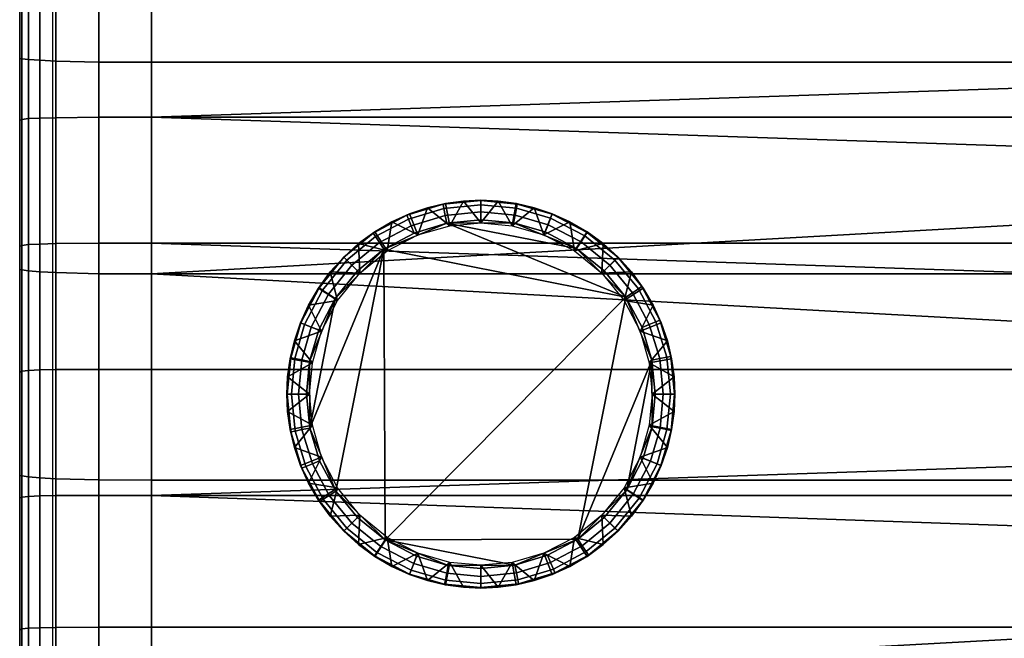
# Model space of a CAD drawing. Header units: millimetres. Extents: x -305 to 305, y -366 to 365.
# Tile 2 of 31: x -305 to -156, y -270 to -176. Entities that reach past the tile are written whole.
import ezdxf

# ---------------------------------------------------------------- set-up
doc = ezdxf.new("R2010")
doc.units = ezdxf.units.MM
doc.header["$MEASUREMENT"] = 0
for name, color, linetype in [('korpus', 251, 'Continuous'), ('nozky', 7, 'Continuous'), ('pudsymbol', 7, 'Continuous'), ('sedak', 60, 'Continuous')]:
    doc.layers.add(name, color=color, linetype=linetype)

msp = doc.modelspace()

# ---------------------------------------------------------------- meshes
at = {"layer": 'korpus'}
mesh = msp.add_polyface(dxfattribs=at)
corners = [(285, 6.61, 24.85), (285, -33.16, 24.94), (-285, -33.16, 24.94), (285, -72.53, 24.98), (-285, -72.53, 24.98), (-285, -118.86, 25), (285, -150.93, 25), (-285, -150.93, 25), (285, -182.78, 25), (-285, -182.78, 25), (-285, -214.93, 25.03), (285, -246.25, 25.22), (-285, -246.25, 25.22), (-305, -96.06, 381.42), (-305, -76.94, 380.27), (-305, -91.04, 366.05), (-305, -134.3, 383.66), (-305, -136.32, 366.05), (-305, -153.41, 384.77), (-305, -115.18, 382.55), (-305, -181.6, 366.05), (-305, -172.53, 385.87), (-305, -38.72, 377.9), (-305, -0.48, 366.05), (-305, -57.83, 379.1), (-305, -0.48, 317.69), (-305, -45.76, 317.69), (-293, -72.51, 25.16), (-293, -33.15, 25.12), (-299.52, -72.45, 26.38), (-299.52, -33.12, 26.34), (-301.92, -72.41, 27.64), (-301.92, -33.1, 27.6), (-303.64, -72.36, 29.45), (-303.64, -33.07, 29.41), (-304.67, -72.31, 31.88), (-304.67, -33.05, 31.85), (-292.99, -118.84, 25.18), (-299.52, -118.75, 26.39), (-301.92, -118.68, 27.65), (-303.64, -118.61, 29.46), (-304.67, -118.54, 31.89), (-292.99, -150.91, 25.18), (-299.52, -150.79, 26.39), (-301.92, -150.7, 27.65), (-303.64, -150.6, 29.46), (-304.67, -150.52, 31.89), (-293, -182.75, 25.18), (-299.52, -182.6, 26.39), (-301.92, -182.49, 27.65), (-303.64, -182.36, 29.46), (-304.67, -182.26, 31.89), (-293, -214.9, 25.22), (-299.52, -214.73, 26.43), (-301.92, -214.6, 27.69), (-303.64, -214.45, 29.49), (-304.67, -214.32, 31.92), (-293, -246.22, 25.4), (-299.52, -246.04, 26.61), (-301.92, -245.9, 27.87), (-303.64, -245.74, 29.68), (-304.67, -245.6, 32.11), (-293, -277.57, 25.96), (-285, -277.6, 25.78), (-299.52, -277.39, 27.17), (-301.92, -277.25, 28.42), (-303.64, -277.08, 30.23), (-304.67, -276.93, 32.66), (-292.99, -289.01, 26.35), (-285, -289.04, 26.17), (-299.52, -288.85, 27.56), (-301.92, -288.71, 28.81), (-303.64, -288.54, 30.61), (-304.67, -288.36, 33.04), (-305, -118.52, 34.99), (-305, -72.29, 34.99), (-305, -182.22, 35), (-305, -150.48, 35), (-305, -33.04, 34.95), (-305, -245.52, 35.21), (-305, -214.26, 35.03), (-305, -288.2, 36.14), (-305, -276.82, 35.76)]
mesh.append_faces([[corners[k] for k in face] for face in [(0, 1, 2, 2), (2, 3, 4, 4), (5, 6, 7, 7), (7, 8, 9, 9), (10, 11, 12, 12), (13, 14, 15, 15), (16, 17, 18, 18), (17, 16, 19, 19), (15, 19, 13, 13), (18, 20, 21, 21), (22, 23, 15, 15), (24, 22, 15, 15), (17, 20, 18, 18), (23, 25, 26, 26), (27, 28, 2, 4), (29, 30, 28, 27), (31, 32, 30, 29), (33, 34, 32, 31), (35, 36, 34, 33), (37, 27, 4, 5), (38, 29, 27, 37), (39, 31, 29, 38), (40, 33, 31, 39), (41, 35, 33, 40), (42, 37, 5, 7), (43, 38, 37, 42), (44, 39, 38, 43), (45, 40, 39, 44), (46, 41, 40, 45), (47, 42, 7, 9), (48, 43, 42, 47), (49, 44, 43, 48), (50, 45, 44, 49), (51, 46, 45, 50), (52, 47, 9, 10), (53, 48, 47, 52), (54, 49, 48, 53), (55, 50, 49, 54), (56, 51, 50, 55), (57, 52, 10, 12), (58, 53, 52, 57), (59, 54, 53, 58), (60, 55, 54, 59), (61, 56, 55, 60), (62, 57, 12, 63), (64, 58, 57, 62), (65, 59, 58, 64), (66, 60, 59, 65), (67, 61, 60, 66), (68, 62, 63, 69), (70, 64, 62, 68), (71, 65, 64, 70), (72, 66, 65, 71), (73, 67, 66, 72), (41, 74, 75, 35), (51, 76, 77, 46), (46, 77, 74, 41), (35, 75, 78, 36), (61, 79, 80, 56), (73, 81, 82, 67), (67, 82, 79, 61), (56, 80, 76, 51)]])
mesh = msp.add_polyface(dxfattribs=at)
corners = [(-305, -226.88, 124.27), (-305, -226.88, 75.91), (-305, -272.16, 75.91), (-305, -272.16, 124.27), (-305, -226.88, 172.62), (-305, -272.16, 172.62), (-305, -226.88, 220.98), (-305, -272.16, 220.98), (-305, -226.88, 269.33), (-305, -272.16, 269.33), (-305, -226.88, 317.69), (-305, -272.16, 317.69), (-305, -226.88, 366.05), (-305, -272.16, 366.05), (-305, -181.6, 124.27), (-305, -181.6, 75.91), (-305, -181.6, 172.62), (-305, -181.6, 220.98), (-305, -181.6, 269.33), (-305, -181.6, 317.69), (-305, -181.6, 366.05), (-305, -136.32, 124.27), (-305, -136.32, 75.91), (-305, -136.32, 172.62), (-305, -136.32, 220.98), (-305, -136.32, 269.33), (-305, -136.32, 317.69), (-305, -136.32, 366.05), (-305, -91.04, 124.27), (-305, -91.04, 75.91), (-305, -91.04, 172.62), (-305, -91.04, 220.98), (-305, -91.04, 269.33), (-305, -91.04, 317.69), (-305, -91.04, 366.05), (-305, -45.76, 124.27), (-305, -45.76, 75.91), (-305, -45.76, 172.62), (-305, -45.76, 220.98), (-305, -45.76, 269.33), (-305, -45.76, 317.69), (-305, -0.48, 124.27), (-305, -0.48, 75.91), (-305, -0.48, 172.62), (-305, -0.48, 220.98), (-305, -0.48, 269.33), (-305, -0.48, 317.69), (-305, -182.22, 35), (-305, -150.48, 35), (-305, -118.52, 34.99), (-305, -245.52, 35.21), (-305, -276.82, 35.76), (-305, -214.26, 35.03), (-305, -72.29, 34.99), (-305, -33.04, 34.95), (-305, -288.2, 36.14), (-305, -298.01, 36.61), (-305, -249.01, 390.29), (-305, -210.77, 388.07), (-305, -287.26, 392.39), (-305, -269.02, 391.45), (-305, -229.89, 389.17), (-305, -191.65, 386.97), (-305, -172.53, 385.87), (-305, -115.18, 382.55), (-305, -0.48, 366.05), (-305, -38.72, 377.9), (-305, -18.77, 376.6), (-305, -76.94, 380.27), (-305, -57.83, 379.1)]
mesh.append_faces([[corners[k] for k in face] for face in [(0, 1, 2, 3), (4, 0, 3, 5), (6, 4, 5, 7), (8, 6, 7, 9), (10, 8, 9, 11), (12, 10, 11, 13), (14, 15, 1, 0), (16, 14, 0, 4), (17, 16, 4, 6), (18, 17, 6, 8), (19, 18, 8, 10), (20, 19, 10, 12), (21, 22, 15, 14), (23, 21, 14, 16), (24, 23, 16, 17), (25, 24, 17, 18), (26, 25, 18, 19), (27, 26, 19, 20), (28, 29, 22, 21), (30, 28, 21, 23), (31, 30, 23, 24), (32, 31, 24, 25), (33, 32, 25, 26), (34, 33, 26, 27), (35, 36, 29, 28), (37, 35, 28, 30), (38, 37, 30, 31), (39, 38, 31, 32), (40, 39, 32, 33), (34, 40, 33, 33), (41, 42, 36, 35), (43, 41, 35, 37), (44, 43, 37, 38), (45, 44, 38, 39), (46, 45, 39, 40), (47, 15, 48, 48), (48, 22, 49, 49), (50, 51, 2, 2), (52, 50, 1, 1), (52, 1, 47, 47), (53, 49, 29, 29), (54, 53, 36, 36), (55, 56, 2, 2), (51, 55, 2, 2), (15, 47, 1, 1), (2, 1, 50, 50), (48, 15, 22, 22), (29, 49, 22, 22), (42, 54, 36, 36), (29, 36, 53, 53), (12, 13, 57, 57), (20, 12, 58, 58), (59, 60, 13, 13), (57, 61, 12, 12), (13, 60, 57, 57), (61, 58, 12, 12), (58, 62, 20, 20), (62, 63, 20, 20), (34, 27, 64, 64), (65, 40, 34, 34), (66, 67, 65, 65), (68, 69, 34, 34)]])
mesh = msp.add_polyface(dxfattribs=at)
corners = [(285, -72.53, 24.98), (-285, -33.16, 24.94), (285, -33.16, 24.94), (285, -118.86, 25), (-285, -118.86, 25), (-285, -72.53, 24.98), (285, -150.93, 25), (285, -182.78, 25), (-285, -150.93, 25), (285, -214.93, 25.03), (-285, -214.93, 25.03), (-285, -182.78, 25), (285, -246.25, 25.22), (285, -277.6, 25.78), (-285, -277.6, 25.78), (-285, -246.25, 25.22), (-285, -289.04, 26.17), (305, -226.88, 124.27), (305, -272.16, 124.27), (305, -272.16, 75.91), (305, -226.88, 75.91), (305, -226.88, 172.62), (305, -272.16, 172.62), (305, -226.88, 220.98), (305, -272.16, 220.98), (293, -72.51, 25.16), (293, -33.15, 25.12), (299.52, -72.45, 26.38), (299.52, -33.12, 26.34), (301.92, -72.41, 27.64), (301.92, -33.1, 27.6), (303.64, -72.36, 29.45), (303.64, -33.07, 29.41), (304.67, -72.31, 31.88), (304.67, -33.05, 31.85), (292.99, -118.84, 25.18), (299.52, -118.75, 26.39), (301.92, -118.68, 27.65), (303.64, -118.61, 29.46), (304.67, -118.54, 31.89), (292.99, -150.91, 25.18), (299.52, -150.79, 26.39), (301.92, -150.7, 27.65), (303.64, -150.6, 29.46), (304.67, -150.52, 31.89), (293, -182.75, 25.18), (299.52, -182.6, 26.39), (301.92, -182.49, 27.65), (303.64, -182.36, 29.46), (304.67, -182.26, 31.89), (293, -214.9, 25.22), (299.52, -214.73, 26.43), (301.92, -214.6, 27.69), (303.64, -214.45, 29.49), (304.67, -214.32, 31.92), (293, -246.22, 25.4), (299.52, -246.04, 26.61), (301.92, -245.9, 27.87), (303.64, -245.74, 29.68), (304.67, -245.6, 32.11), (293, -277.57, 25.96), (299.52, -277.39, 27.17), (301.92, -277.25, 28.42), (303.64, -277.08, 30.23), (304.67, -276.93, 32.66), (292.99, -289.01, 26.35), (285, -289.04, 26.17), (299.52, -288.85, 27.56), (301.92, -288.71, 28.81), (303.64, -288.54, 30.61), (304.67, -288.36, 33.04), (305, -72.29, 34.99), (305, -118.52, 34.99), (305, -150.48, 35), (305, -182.22, 35), (305, -33.04, 34.95), (305, -214.26, 35.03), (305, -245.52, 35.21), (305, -276.82, 35.76), (305, -288.2, 36.14)]
mesh.append_faces([[corners[k] for k in face] for face in [(0, 1, 2, 2), (0, 3, 4, 4), (4, 5, 0, 0), (6, 4, 3, 3), (7, 8, 6, 6), (7, 9, 10, 10), (10, 11, 7, 7), (12, 10, 9, 9), (12, 13, 14, 14), (14, 15, 12, 12), (16, 14, 13, 13), (17, 18, 19, 20), (21, 22, 18, 17), (23, 24, 22, 21), (25, 0, 2, 26), (27, 25, 26, 28), (29, 27, 28, 30), (31, 29, 30, 32), (33, 31, 32, 34), (35, 3, 0, 25), (36, 35, 25, 27), (37, 36, 27, 29), (38, 37, 29, 31), (39, 38, 31, 33), (40, 6, 3, 35), (41, 40, 35, 36), (42, 41, 36, 37), (43, 42, 37, 38), (44, 43, 38, 39), (45, 7, 6, 40), (46, 45, 40, 41), (47, 46, 41, 42), (48, 47, 42, 43), (49, 48, 43, 44), (50, 9, 7, 45), (51, 50, 45, 46), (52, 51, 46, 47), (53, 52, 47, 48), (54, 53, 48, 49), (55, 12, 9, 50), (56, 55, 50, 51), (57, 56, 51, 52), (58, 57, 52, 53), (59, 58, 53, 54), (60, 13, 12, 55), (61, 60, 55, 56), (62, 61, 56, 57), (63, 62, 57, 58), (64, 63, 58, 59), (65, 66, 13, 60), (67, 65, 60, 61), (68, 67, 61, 62), (69, 68, 62, 63), (70, 69, 63, 64), (39, 33, 71, 72), (49, 44, 73, 74), (44, 39, 72, 73), (33, 34, 75, 71), (59, 54, 76, 77), (70, 64, 78, 79), (64, 59, 77, 78), (54, 49, 74, 76)]])
at = {"layer": 'nozky'}
mesh = msp.add_polyface(dxfattribs=at)
corners = [(-249.23, -211.42, 25), (-251.11, -208.54, 3.47), (-253.56, -210.32, 3.47), (-248.52, -207.03, 3.47), (-255.82, -212.36, 3.47), (-253.38, -214.8, 25), (-244.57, -209.01, 25), (-243.1, -204.88, 3.47), (-245.84, -205.81, 3.47), (-239.73, -207.62, 25), (-240.36, -204.23, 3.47), (-235, -207.18, 25), (-235, -203.74, 3.47), (-237.65, -203.86, 3.47), (-212.98, -218.47), (-249.71, -211.17), (-240.17, -207.21), (-245.13, -208.72), (-260.97, -238.35), (-257.13, -218.65), (-253.73, -214.46), (-257.02, -247.9), (-235, -206.7), (-230.04, -207.17), (-240.61, -204.97, 1.05), (-240.73, -204.36, 2.25), (-235, -203.8, 2.25), (-235, -204.42, 1.05), (-240.4, -206.04, 0.25), (-235, -205.5, 0.25), (-246.01, -206.61, 1.05), (-246.25, -206.03, 2.25), (-245.59, -207.61, 0.25), (-250.98, -209.27, 1.05), (-251.33, -208.75, 2.25), (-250.38, -210.17, 0.25), (-255.34, -212.84, 1.05), (-255.78, -212.4, 2.25), (-254.57, -213.61, 0.25)]
mesh.append_faces([[corners[k] for k in face] for face in [(0, 1, 2, 2), (0, 3, 1, 1), (2, 4, 5, 5), (6, 7, 8, 8), (9, 10, 7, 7), (11, 12, 13, 13), (13, 10, 9, 9), (8, 3, 6, 6), (5, 0, 2, 2), (0, 6, 3, 3), (9, 11, 13, 13), (6, 9, 7, 7), (14, 15, 16, 16), (16, 15, 17, 17), (18, 19, 15, 15), (20, 15, 19, 19), (21, 18, 15, 15), (22, 23, 16, 16), (24, 25, 26, 27), (28, 24, 27, 29), (30, 31, 25, 24), (32, 30, 24, 28), (33, 34, 31, 30), (35, 33, 30, 32), (36, 37, 34, 33), (38, 36, 33, 35), (25, 10, 13, 13), (31, 8, 7, 25), (3, 8, 31, 31), (1, 3, 34, 34), (25, 7, 10, 10), (13, 26, 25, 25), (1, 34, 2, 2), (28, 29, 22, 16), (16, 17, 32, 28), (3, 31, 34, 34), (35, 32, 17, 15), (37, 2, 34, 34), (38, 35, 15, 20)]])
mesh = msp.add_polyface(dxfattribs=at)
corners = [(-235, -207.18, 25), (-232.35, -203.86, 3.47), (-235, -203.74, 3.47), (-230.27, -207.62, 25), (-226.9, -204.88, 3.47), (-229.64, -204.23, 3.47), (-225.43, -209.01, 25), (-224.16, -205.81, 3.47), (-220.77, -211.42, 25), (-218.89, -208.54, 3.47), (-221.48, -207.03, 3.47), (-216.44, -210.32, 3.47), (-216.62, -214.8, 25), (-212.14, -214.62, 3.47), (-214.18, -212.36, 3.47), (-220.46, -211.05), (-230.04, -207.17), (-225.25, -208.56), (-240.17, -207.21), (-212.98, -218.47), (-216.27, -214.46), (-219.21, -209.14, 1.05), (-218.87, -208.62, 2.25), (-214.22, -212.4, 2.25), (-214.66, -212.84, 1.05), (-219.8, -210.05, 0.25), (-215.43, -213.61, 0.25), (-224.41, -206.44, 1.05), (-224.18, -205.86, 2.25), (-224.81, -207.45, 0.25), (-229.61, -204.93, 1.05), (-229.49, -204.32, 2.25), (-229.81, -205.99, 0.25), (-235, -204.42, 1.05), (-235, -203.8, 2.25), (-235, -205.5, 0.25), (-237.65, -203.86, 3.47), (-235, -206.7)]
mesh.append_faces([[corners[k] for k in face] for face in [(0, 1, 2, 2), (3, 4, 5, 5), (6, 7, 4, 4), (8, 9, 10, 10), (8, 11, 9, 9), (10, 7, 6, 6), (5, 1, 3, 3), (12, 13, 14, 14), (14, 11, 12, 12), (0, 3, 1, 1), (6, 8, 10, 10), (8, 12, 11, 11), (3, 6, 4, 4), (15, 16, 17, 17), (18, 15, 19, 19), (15, 20, 19, 19), (15, 18, 16, 16), (21, 22, 23, 24), (25, 21, 24, 26), (27, 28, 22, 21), (29, 27, 21, 25), (30, 31, 28, 27), (32, 30, 27, 29), (33, 34, 31, 30), (35, 33, 30, 32), (23, 11, 14, 14), (22, 9, 11, 11), (22, 11, 23, 23), (28, 7, 10, 10), (31, 4, 7, 28), (5, 4, 31, 31), (28, 10, 9, 22), (34, 1, 5, 31), (34, 36, 2, 2), (34, 2, 1, 1), (29, 25, 15, 17), (35, 32, 16, 37), (32, 29, 17, 16), (25, 26, 20, 15)]])
mesh = msp.add_polyface(dxfattribs=at)
corners = [(-261, -233.18, 25), (-264.33, -230.54, 3.47), (-264.44, -233.18, 3.47), (-260.57, -228.45, 25), (-263.95, -227.83, 3.47), (-259.17, -223.61, 25), (-262.38, -222.35, 3.47), (-263.31, -225.08, 3.47), (-261.15, -219.66, 3.47), (-256.76, -218.96, 25), (-257.86, -214.62, 3.47), (-259.64, -217.07, 3.47), (-253.38, -214.8, 25), (-255.82, -212.36, 3.47), (-257.13, -218.65), (-261.01, -228.22), (-259.62, -223.44), (-260.97, -238.35), (-259.04, -217.39, 1.05), (-259.56, -217.05, 2.25), (-255.78, -212.4, 2.25), (-255.34, -212.84, 1.05), (-258.14, -217.99, 0.25), (-254.57, -213.61, 0.25), (-261.75, -222.6, 1.05), (-262.32, -222.37, 2.25), (-260.74, -222.99, 0.25), (-263.25, -227.79, 1.05), (-263.87, -227.68, 2.25), (-262.19, -228, 0.25), (-263.76, -233.18, 1.05), (-264.39, -233.18, 2.25), (-262.68, -233.18, 0.25), (-253.56, -210.32, 3.47), (-253.73, -214.46), (-261.48, -233.18)]
mesh.append_faces([[corners[k] for k in face] for face in [(0, 1, 2, 2), (3, 4, 1, 1), (5, 6, 7, 7), (5, 8, 6, 6), (7, 4, 3, 3), (9, 10, 11, 11), (12, 13, 10, 10), (11, 8, 9, 9), (3, 5, 7, 7), (5, 9, 8, 8), (9, 12, 10, 10), (0, 3, 1, 1), (14, 15, 16, 16), (17, 15, 14, 14), (18, 19, 20, 21), (22, 18, 21, 23), (24, 25, 19, 18), (26, 24, 18, 22), (27, 28, 25, 24), (29, 27, 24, 26), (30, 31, 28, 27), (32, 30, 27, 29), (13, 33, 20, 20), (13, 20, 10, 10), (10, 19, 11, 11), (8, 11, 19, 19), (6, 8, 25, 25), (4, 7, 28, 28), (1, 4, 28, 28), (7, 6, 25, 25), (2, 1, 31, 31), (8, 19, 25, 25), (1, 28, 31, 31), (28, 7, 25, 25), (19, 10, 20, 20), (34, 14, 22, 23), (14, 16, 26, 22), (29, 26, 16, 15), (32, 29, 15, 35)]])
mesh = msp.add_polyface(dxfattribs=at)
corners = [(-256.76, -247.41, 25), (-261.15, -246.71, 3.47), (-259.64, -249.3, 3.47), (-259.17, -242.75, 25), (-262.38, -244.02, 3.47), (-257.86, -251.74, 3.47), (-253.38, -251.57, 25), (-260.57, -237.91, 25), (-263.95, -238.54, 3.47), (-263.31, -241.29, 3.47), (-264.33, -235.83, 3.47), (-261, -233.18, 25), (-264.44, -233.18, 3.47), (-249.71, -211.17), (-212.98, -218.47), (-249.54, -255.32), (-253.73, -251.91), (-257.02, -247.9), (-260.97, -238.35), (-259.47, -243.32), (-261.01, -228.22), (-261.48, -233.18), (-263.21, -238.8, 1.05), (-263.82, -238.92, 2.25), (-264.39, -233.18, 2.25), (-263.76, -233.18, 1.05), (-262.15, -238.58, 0.25), (-262.68, -233.18, 0.25), (-261.58, -244.19, 1.05), (-262.15, -244.43, 2.25), (-260.57, -243.78, 0.25), (-258.92, -249.16, 1.05), (-259.43, -249.51, 2.25), (-258.02, -248.56, 0.25), (-255.34, -253.52, 1.05), (-255.78, -253.96, 2.25), (-254.57, -252.76, 0.25)]
mesh.append_faces([[corners[k] for k in face] for face in [(0, 1, 2, 2), (3, 4, 1, 1), (2, 5, 0, 0), (6, 0, 5, 5), (0, 3, 1, 1), (7, 8, 9, 9), (7, 10, 8, 8), (7, 11, 10, 10), (11, 12, 10, 10), (3, 7, 9, 9), (9, 4, 3, 3), (13, 14, 15, 15), (15, 16, 17, 17), (13, 15, 17, 17), (18, 17, 19, 19), (20, 18, 21, 21), (22, 23, 24, 25), (26, 22, 25, 27), (28, 29, 23, 22), (30, 28, 22, 26), (31, 32, 29, 28), (33, 31, 28, 30), (34, 35, 32, 31), (36, 34, 31, 33), (24, 10, 12, 12), (23, 9, 8, 8), (29, 4, 9, 9), (23, 8, 10, 10), (32, 2, 1, 1), (32, 5, 2, 2), (29, 1, 4, 4), (23, 10, 24, 24), (32, 1, 29, 29), (35, 5, 32, 32), (23, 29, 9, 9), (26, 27, 21, 18), (33, 30, 19, 17), (36, 33, 17, 16), (30, 26, 18, 19)]])
mesh = msp.add_polyface(dxfattribs=at)
corners = [(-213.24, -218.96, 25), (-210.36, -217.07, 3.47), (-212.14, -214.62, 3.47), (-210.83, -223.61, 25), (-207.62, -222.35, 3.47), (-208.85, -219.66, 3.47), (-206.69, -225.08, 3.47), (-209.43, -228.45, 25), (-205.67, -230.54, 3.47), (-206.05, -227.83, 3.47), (-209, -233.18, 25), (-205.56, -233.18, 3.47), (-205.67, -235.83, 3.47), (-216.62, -214.8, 25), (-209.03, -228.02), (-212.98, -218.47), (-210.53, -223.05), (-208.52, -233.18), (-208.99, -238.15), (-206.79, -227.57, 1.05), (-206.18, -227.45, 2.25), (-205.61, -233.18, 2.25), (-206.23, -233.18, 1.05), (-207.85, -227.78, 0.25), (-207.32, -233.18, 0.25), (-208.42, -222.18, 1.05), (-207.85, -221.94, 2.25), (-209.43, -222.59, 0.25), (-211.08, -217.2, 1.05), (-210.57, -216.86, 2.25), (-211.98, -217.81, 0.25), (-214.66, -212.84, 1.05), (-214.22, -212.4, 2.25), (-215.43, -213.61, 0.25), (-214.18, -212.36, 3.47), (-216.27, -214.46)]
mesh.append_faces([[corners[k] for k in face] for face in [(0, 1, 2, 2), (3, 4, 5, 5), (3, 6, 4, 4), (5, 1, 0, 0), (7, 8, 9, 9), (10, 11, 8, 8), (12, 11, 10, 10), (9, 6, 7, 7), (0, 3, 5, 5), (3, 7, 6, 6), (7, 10, 8, 8), (13, 0, 2, 2), (14, 15, 16, 16), (17, 18, 14, 14), (19, 20, 21, 22), (23, 19, 22, 24), (25, 26, 20, 19), (27, 25, 19, 23), (28, 29, 26, 25), (30, 28, 25, 27), (31, 32, 29, 28), (33, 31, 28, 30), (11, 12, 21, 21), (21, 8, 11, 11), (20, 9, 8, 8), (26, 4, 6, 6), (26, 5, 4, 4), (20, 6, 9, 9), (29, 2, 1, 1), (32, 34, 2, 2), (29, 1, 5, 5), (26, 6, 20, 20), (32, 2, 29, 29), (26, 29, 5, 5), (23, 24, 17, 14), (30, 27, 16, 15), (33, 30, 15, 35), (27, 23, 14, 16), (8, 21, 20, 20)]])
mesh = msp.add_polyface(dxfattribs=at)
corners = [(-220.77, -254.95, 25), (-221.48, -259.34, 3.47), (-218.89, -257.83, 3.47), (-225.43, -257.36, 25), (-224.16, -260.56, 3.47), (-230.27, -258.75, 25), (-229.64, -262.14, 3.47), (-226.9, -261.49, 3.47), (-235, -259.18, 25), (-235, -262.63, 3.47), (-232.35, -262.51, 3.47), (-216.44, -256.04, 3.47), (-216.62, -251.57, 25), (-212.98, -218.47), (-209.03, -228.02), (-220.29, -255.2), (-249.54, -255.32), (-212.87, -247.72), (-216.27, -251.91), (-229.83, -259.16), (-224.87, -257.65), (-235, -259.67), (-239.96, -259.2), (-229.39, -261.39, 1.05), (-229.27, -262, 2.25), (-235, -262.57, 2.25), (-235, -261.95, 1.05), (-229.6, -260.33, 0.25), (-235, -260.87, 0.25), (-223.99, -259.76, 1.05), (-223.75, -260.33, 2.25), (-224.41, -258.76, 0.25), (-219.02, -257.1, 1.05), (-218.67, -257.62, 2.25), (-219.62, -256.2, 0.25), (-214.66, -253.52, 1.05), (-214.22, -253.96, 2.25), (-215.43, -252.76, 0.25)]
mesh.append_faces([[corners[k] for k in face] for face in [(0, 1, 2, 2), (3, 4, 1, 1), (5, 6, 7, 7), (8, 9, 10, 10), (10, 6, 5, 5), (7, 4, 3, 3), (2, 11, 0, 0), (12, 0, 11, 11), (3, 5, 7, 7), (5, 8, 10, 10), (0, 3, 1, 1), (13, 14, 15, 15), (16, 13, 15, 15), (17, 18, 15, 15), (19, 15, 20, 20), (21, 22, 19, 19), (23, 24, 25, 26), (27, 23, 26, 28), (29, 30, 24, 23), (31, 29, 23, 27), (32, 33, 30, 29), (34, 32, 29, 31), (35, 36, 33, 32), (37, 35, 32, 34), (6, 10, 24, 24), (4, 7, 30, 30), (1, 4, 30, 30), (7, 6, 24, 24), (10, 9, 25, 25), (11, 2, 33, 33), (33, 2, 1, 1), (10, 25, 24, 24), (21, 19, 27, 28), (1, 30, 33, 33), (31, 27, 19, 20), (34, 31, 20, 15), (36, 11, 33, 33), (15, 18, 37, 34), (30, 7, 24, 24)]])
mesh = msp.add_polyface(dxfattribs=at)
corners = [(-209.43, -237.91, 25), (-206.05, -238.54, 3.47), (-205.67, -235.83, 3.47), (-206.69, -241.29, 3.47), (-210.83, -242.75, 25), (-208.85, -246.71, 3.47), (-207.62, -244.02, 3.47), (-213.24, -247.41, 25), (-210.36, -249.3, 3.47), (-216.62, -251.57, 25), (-214.18, -254, 3.47), (-212.14, -251.74, 3.47), (-216.44, -256.04, 3.47), (-209, -233.18, 25), (-212.87, -247.72), (-208.99, -238.15), (-210.38, -242.93), (-209.03, -228.02), (-220.29, -255.2), (-210.96, -248.98, 1.05), (-210.44, -249.32, 2.25), (-214.22, -253.96, 2.25), (-214.66, -253.52, 1.05), (-211.86, -248.38, 0.25), (-215.43, -252.76, 0.25), (-208.25, -243.77, 1.05), (-207.68, -244, 2.25), (-209.26, -243.37, 0.25), (-206.75, -238.57, 1.05), (-206.13, -238.69, 2.25), (-207.81, -238.37, 0.25), (-206.23, -233.18, 1.05), (-205.61, -233.18, 2.25), (-207.32, -233.18, 0.25), (-216.27, -251.91), (-208.52, -233.18)]
mesh.append_faces([[corners[k] for k in face] for face in [(0, 1, 2, 2), (0, 3, 1, 1), (4, 5, 6, 6), (7, 8, 5, 5), (9, 10, 11, 11), (9, 12, 10, 10), (11, 8, 7, 7), (6, 3, 4, 4), (13, 0, 2, 2), (0, 4, 3, 3), (7, 9, 11, 11), (4, 7, 5, 5), (14, 15, 16, 16), (14, 17, 15, 15), (18, 17, 14, 14), (19, 20, 21, 22), (23, 19, 22, 24), (25, 26, 20, 19), (27, 25, 19, 23), (28, 29, 26, 25), (30, 28, 25, 27), (31, 32, 29, 28), (33, 31, 28, 30), (10, 21, 11, 11), (21, 10, 12, 12), (11, 20, 8, 8), (5, 8, 20, 20), (6, 5, 26, 26), (1, 3, 29, 29), (2, 1, 29, 29), (3, 6, 26, 26), (11, 21, 20, 20), (3, 26, 29, 29), (2, 29, 32, 32), (26, 5, 20, 20), (34, 14, 23, 24), (27, 23, 14, 16), (30, 27, 16, 15), (15, 35, 33, 30)]])
mesh = msp.add_polyface(dxfattribs=at)
corners = [(-239.73, -258.75, 25), (-240.36, -262.14, 3.47), (-237.65, -262.51, 3.47), (-243.1, -261.49, 3.47), (-244.57, -257.36, 25), (-248.52, -259.34, 3.47), (-245.84, -260.56, 3.47), (-249.23, -254.95, 25), (-251.11, -257.83, 3.47), (-253.38, -251.57, 25), (-255.82, -254, 3.47), (-253.56, -256.04, 3.47), (-257.86, -251.74, 3.47), (-235, -259.18, 25), (-235, -262.63, 3.47), (-220.29, -255.2), (-229.83, -259.16), (-249.54, -255.32), (-239.96, -259.2), (-244.75, -257.81), (-250.79, -257.22, 1.05), (-251.13, -257.74, 2.25), (-255.78, -253.96, 2.25), (-255.34, -253.52, 1.05), (-250.2, -256.32, 0.25), (-254.57, -252.76, 0.25), (-245.59, -259.93, 1.05), (-245.82, -260.51, 2.25), (-245.19, -258.92, 0.25), (-240.39, -261.44, 1.05), (-240.51, -262.05, 2.25), (-240.19, -260.37, 0.25), (-235, -261.95, 1.05), (-235, -262.57, 2.25), (-235, -260.87, 0.25), (-253.73, -251.91), (-235, -259.67)]
mesh.append_faces([[corners[k] for k in face] for face in [(0, 1, 2, 2), (0, 3, 1, 1), (4, 5, 6, 6), (7, 8, 5, 5), (6, 3, 4, 4), (9, 10, 11, 11), (9, 12, 10, 10), (11, 8, 7, 7), (0, 4, 3, 3), (4, 7, 5, 5), (7, 9, 11, 11), (13, 0, 2, 14), (15, 16, 17, 17), (17, 18, 19, 19), (17, 16, 18, 18), (20, 21, 22, 23), (24, 20, 23, 25), (26, 27, 21, 20), (28, 26, 20, 24), (29, 30, 27, 26), (31, 29, 26, 28), (32, 33, 30, 29), (34, 32, 29, 31), (22, 10, 12, 12), (22, 11, 10, 10), (21, 5, 8, 8), (21, 27, 5, 5), (6, 5, 27, 27), (3, 6, 27, 27), (11, 22, 21, 21), (11, 21, 8, 8), (30, 1, 3, 3), (33, 2, 1, 30), (14, 2, 33, 33), (27, 30, 3, 3), (28, 24, 17, 19), (31, 28, 19, 18), (24, 25, 35, 17), (34, 31, 18, 36)]])
at = {"layer": 'pudsymbol'}
mesh = msp.add_polyface(dxfattribs=at)
corners = [(-300, 210), (-300, 360), (300, 210), (300, 360), (-300, -360), (-300, 210), (300, -360), (300, 210)]
mesh.append_faces([[corners[k] for k in face] for face in [(1, 0, 2, 3), (5, 4, 6, 7)]])
at = {"layer": 'sedak'}
mesh = msp.add_polyface(dxfattribs=at)
corners = [(285, -350.64, 397.93), (-285, -356.09, 394.61), (285, -356.09, 394.61), (285, -343.54, 400.33), (-285, -350.64, 397.93), (285, -334.75, 401.91), (-285, -343.54, 400.33), (285, -324.29, 402.78), (-285, -334.75, 401.91), (285, -268.59, 401.44), (-285, -286.84, 402.38), (285, -286.84, 402.38), (285, -229.42, 399.16), (-285, -248.56, 400.28), (285, -248.56, 400.28), (285, -172, 395.85), (-285, -191.14, 396.95), (285, -191.14, 396.95), (285, -152.86, 394.75), (-285, -172, 395.85), (285, -133.72, 393.64), (-285, -152.86, 394.75), (285, -95.44, 391.4), (-285, -114.58, 392.53), (285, -114.58, 392.53), (-285, -360.07, 390.3), (285, -360.07, 390.3), (292.99, -350.55, 397.77), (293, -355.96, 394.48), (293, -343.45, 400.16), (299.52, -349.98, 396.71), (299.52, -355.12, 393.6), (299.53, -342.92, 399.04), (301.92, -349.39, 395.6), (293, -334.68, 401.74), (293, -324.26, 402.6), (299.53, -334.29, 400.56), (299.52, -324.08, 401.4), (301.92, -342.43, 397.86), (301.92, -323.93, 400.14), (285, -305.62, 403), (292.99, -305.61, 402.81), (299.52, -305.6, 401.6), (292.99, -286.85, 402.2), (299.52, -286.9, 400.99), (301.92, -286.95, 399.73), (301.92, -305.6, 400.34), (292.99, -268.59, 401.26), (299.52, -268.62, 400.05), (292.99, -248.56, 400.1), (299.52, -248.6, 398.88), (292.99, -229.42, 398.98), (299.52, -229.46, 397.77), (301.92, -229.52, 396.51), (301.92, -248.64, 397.63), (292.99, -210.28, 397.87), (285, -210.28, 398.05), (299.52, -210.33, 396.66), (301.92, -210.39, 395.4), (292.99, -191.14, 396.77), (299.52, -191.2, 395.56), (301.92, -191.26, 394.3), (292.99, -172, 395.67), (299.52, -172.06, 394.46), (301.92, -172.13, 393.2), (292.99, -152.87, 394.57), (299.52, -152.93, 393.36), (301.92, -153, 392.1), (292.99, -133.73, 393.46), (299.52, -133.8, 392.25), (301.92, -133.87, 390.99), (292.99, -114.59, 392.34), (299.52, -114.66, 391.13), (301.92, -114.74, 389.88), (292.99, -359.92, 390.19), (299.52, -358.92, 389.5), (301.92, -354.26, 392.67)]
mesh.append_faces([[corners[k] for k in face] for face in [(0, 1, 2, 2), (3, 4, 0, 0), (5, 6, 3, 3), (7, 8, 5, 5), (9, 10, 11, 11), (12, 13, 14, 14), (15, 16, 17, 17), (18, 19, 15, 15), (20, 21, 18, 18), (22, 23, 24, 24), (1, 25, 26, 26), (26, 2, 1, 1), (27, 0, 2, 28), (27, 3, 0, 0), (3, 27, 29, 29), (30, 27, 28, 31), (30, 29, 27, 27), (29, 30, 32, 32), (33, 32, 30, 30), (34, 5, 3, 29), (35, 7, 5, 34), (36, 34, 29, 32), (37, 35, 34, 36), (38, 36, 32, 32), (36, 39, 37, 37), (35, 40, 7, 7), (40, 35, 41, 41), (37, 41, 35, 35), (41, 37, 42, 42), (43, 11, 40, 41), (44, 43, 41, 42), (45, 44, 42, 46), (47, 9, 11, 43), (48, 47, 43, 44), (49, 14, 9, 47), (50, 49, 47, 48), (51, 12, 14, 49), (52, 51, 49, 50), (53, 52, 50, 54), (55, 56, 12, 51), (57, 55, 51, 52), (58, 57, 52, 53), (59, 17, 56, 55), (60, 59, 55, 57), (61, 60, 57, 58), (62, 15, 17, 59), (63, 62, 59, 60), (64, 63, 60, 61), (65, 18, 15, 62), (66, 65, 62, 63), (67, 66, 63, 64), (68, 20, 18, 65), (69, 68, 65, 66), (70, 69, 66, 67), (71, 24, 20, 68), (72, 71, 68, 69), (73, 72, 69, 70), (28, 2, 26, 26), (74, 28, 26, 26), (75, 31, 74, 74), (31, 28, 74, 74), (75, 76, 31, 31)]])
mesh = msp.add_polyface(dxfattribs=at)
corners = [(-285, -356.09, 394.61), (285, -350.64, 397.93), (-285, -350.64, 397.93), (285, -343.54, 400.33), (-285, -343.54, 400.33), (285, -334.75, 401.91), (-285, -334.75, 401.91), (285, -324.29, 402.78), (-285, -324.29, 402.78), (285, -305.62, 403), (-285, -305.62, 403), (285, -286.84, 402.38), (-285, -286.84, 402.38), (285, -268.59, 401.44), (-285, -268.59, 401.44), (285, -248.56, 400.28), (-285, -248.56, 400.28), (285, -229.42, 399.16), (-285, -229.42, 399.16), (285, -210.28, 398.05), (-285, -210.28, 398.05), (285, -191.14, 396.95), (-285, -191.14, 396.95), (285, -172, 395.85), (-285, -172, 395.85), (285, -152.86, 394.75), (-285, -152.86, 394.75), (285, -133.72, 393.64), (-285, -133.72, 393.64), (-285, -114.58, 392.53), (-292.99, -350.55, 397.77), (-293, -355.96, 394.48), (-293, -343.45, 400.16), (-299.52, -349.98, 396.71), (-299.52, -355.12, 393.6), (-299.53, -342.92, 399.04), (-301.92, -349.39, 395.6), (-293, -334.68, 401.74), (-293, -324.26, 402.6), (-299.53, -334.29, 400.56), (-299.52, -324.08, 401.4), (-301.92, -342.43, 397.86), (-292.99, -305.61, 402.81), (-299.52, -305.6, 401.6), (-292.99, -286.85, 402.2), (-299.52, -286.9, 400.99), (-292.99, -268.59, 401.26), (-299.52, -268.62, 400.05), (-292.99, -248.56, 400.1), (-299.52, -248.6, 398.88), (-292.99, -229.42, 398.98), (-299.52, -229.46, 397.77), (-292.99, -210.28, 397.87), (-299.52, -210.33, 396.66), (-301.92, -210.39, 395.4), (-301.92, -229.52, 396.51), (-292.99, -191.14, 396.77), (-299.52, -191.2, 395.56), (-301.92, -191.26, 394.3), (-292.99, -172, 395.67), (-299.52, -172.06, 394.46), (-301.92, -172.13, 393.2), (-292.99, -152.87, 394.57), (-299.52, -152.93, 393.36), (-301.92, -153, 392.1), (-292.99, -133.73, 393.46), (-299.52, -133.8, 392.25), (-301.92, -133.87, 390.99), (-285, -360.07, 390.3), (-292.99, -359.92, 390.19), (-299.52, -358.92, 389.5)]
mesh.append_faces([[corners[k] for k in face] for face in [(0, 1, 2, 2), (2, 3, 4, 4), (4, 5, 6, 6), (6, 7, 8, 8), (7, 9, 10, 10), (10, 8, 7, 7), (9, 11, 12, 12), (12, 10, 9, 9), (12, 13, 14, 14), (13, 15, 16, 16), (16, 14, 13, 13), (16, 17, 18, 18), (17, 19, 20, 20), (20, 18, 17, 17), (19, 21, 22, 22), (22, 20, 19, 19), (22, 23, 24, 24), (24, 25, 26, 26), (26, 27, 28, 28), (29, 28, 27, 27), (30, 31, 0, 2), (30, 2, 4, 4), (4, 32, 30, 30), (33, 34, 31, 30), (33, 30, 32, 32), (32, 35, 33, 33), (36, 33, 35, 35), (37, 32, 4, 6), (38, 37, 6, 8), (39, 35, 32, 37), (40, 39, 37, 38), (41, 35, 39, 39), (38, 8, 10, 10), (10, 42, 38, 38), (40, 38, 42, 42), (42, 43, 40, 40), (44, 42, 10, 12), (45, 43, 42, 44), (46, 44, 12, 14), (47, 45, 44, 46), (48, 46, 14, 16), (49, 47, 46, 48), (50, 48, 16, 18), (51, 49, 48, 50), (52, 50, 18, 20), (53, 51, 50, 52), (54, 55, 51, 53), (56, 52, 20, 22), (57, 53, 52, 56), (58, 54, 53, 57), (59, 56, 22, 24), (60, 57, 56, 59), (61, 58, 57, 60), (62, 59, 24, 26), (63, 60, 59, 62), (64, 61, 60, 63), (65, 62, 26, 28), (66, 63, 62, 65), (67, 64, 63, 66), (31, 68, 0, 0), (69, 68, 31, 31), (70, 69, 34, 34), (34, 69, 31, 31)]])
mesh = msp.add_polyface(dxfattribs=at)
corners = [(-301.92, -349.39, 395.6), (-301.92, -354.26, 392.67), (-299.52, -355.12, 393.6), (-299.52, -349.98, 396.71), (-299.53, -342.92, 399.04), (-301.92, -342.43, 397.86), (-303.64, -348.55, 394), (-303.64, -353.05, 391.33), (-303.65, -341.81, 396.15), (-304.67, -341.09, 393.82), (-304.67, -347.42, 391.85), (-304.67, -351.45, 389.5), (-299.53, -334.29, 400.56), (-299.52, -324.08, 401.4), (-301.92, -323.93, 400.14), (-303.64, -323.74, 398.34), (-304.67, -323.54, 395.92), (-301.92, -305.6, 400.34), (-299.52, -305.6, 401.6), (-303.64, -305.61, 398.53), (-304.67, -305.63, 396.1), (-301.92, -286.95, 399.73), (-299.52, -286.9, 400.99), (-303.64, -287.02, 397.92), (-304.67, -287.13, 395.49), (-301.92, -268.67, 398.79), (-299.52, -268.62, 400.05), (-303.64, -268.74, 396.98), (-304.67, -268.85, 394.55), (-301.92, -248.64, 397.63), (-299.52, -248.6, 398.88), (-303.64, -248.72, 395.82), (-304.67, -248.84, 393.39), (-301.92, -229.52, 396.51), (-299.52, -229.46, 397.77), (-303.64, -229.6, 394.7), (-304.67, -229.72, 392.27), (-303.64, -210.47, 393.59), (-301.92, -210.39, 395.4), (-304.67, -210.6, 391.17), (-303.64, -191.35, 392.49), (-301.92, -191.26, 394.3), (-304.67, -191.48, 390.07), (-303.64, -172.23, 391.39), (-301.92, -172.13, 393.2), (-304.67, -172.36, 388.97), (-303.64, -153.1, 390.29), (-301.92, -153, 392.1), (-304.67, -153.24, 387.87), (-303.64, -133.98, 389.19), (-301.92, -133.87, 390.99), (-304.67, -134.12, 386.76), (-299.52, -358.92, 389.5), (-301.92, -357.89, 388.78), (-303.64, -356.4, 387.75), (-304.67, -354.4, 386.36), (-305, -351.85, 384.59), (-305, -349.43, 387.13), (-305, -346.01, 389.09), (-305, -340.33, 390.81), (-305, -323.34, 392.82), (-305, -287.26, 392.39), (-305, -305.67, 392.99), (-305, -269.02, 391.45), (-305, -229.89, 389.17), (-305, -249.01, 390.29), (-305, -210.77, 388.07), (-305, -191.65, 386.97), (-305, -153.41, 384.77), (-305, -172.53, 385.87), (-305, -134.3, 383.66)]
mesh.append_faces([[corners[k] for k in face] for face in [(0, 1, 2, 3), (4, 5, 0, 0), (6, 7, 1, 0), (6, 0, 5, 5), (5, 8, 6, 6), (9, 10, 6, 6), (8, 9, 6, 6), (10, 11, 7, 6), (12, 13, 14, 14), (5, 12, 14, 14), (8, 5, 14, 14), (14, 15, 8, 8), (16, 9, 8, 8), (15, 16, 8, 8), (17, 14, 13, 18), (19, 15, 14, 17), (20, 16, 15, 19), (21, 17, 18, 22), (23, 19, 17, 21), (24, 20, 19, 23), (25, 21, 22, 26), (27, 23, 21, 25), (28, 24, 23, 27), (29, 25, 26, 30), (31, 27, 25, 29), (32, 28, 27, 31), (33, 29, 30, 34), (35, 31, 29, 33), (36, 32, 31, 35), (37, 35, 33, 38), (39, 36, 35, 37), (40, 37, 38, 41), (42, 39, 37, 40), (43, 40, 41, 44), (45, 42, 40, 43), (46, 43, 44, 47), (48, 45, 43, 46), (49, 46, 47, 50), (51, 48, 46, 49), (52, 1, 53, 53), (54, 53, 7, 7), (55, 54, 7, 7), (52, 2, 1, 1), (53, 1, 7, 7), (11, 55, 7, 7), (56, 55, 11, 11), (57, 56, 11, 11), (57, 11, 10, 58), (59, 10, 9, 9), (10, 59, 58, 58), (60, 59, 9, 9), (60, 9, 16, 16), (24, 61, 62, 20), (28, 63, 61, 24), (36, 64, 65, 32), (66, 39, 42, 67), (39, 66, 64, 36), (32, 65, 63, 28), (20, 62, 60, 16), (48, 68, 69, 45), (51, 70, 68, 48), (45, 69, 67, 42)]])

doc.saveas('drawing.dxf')
